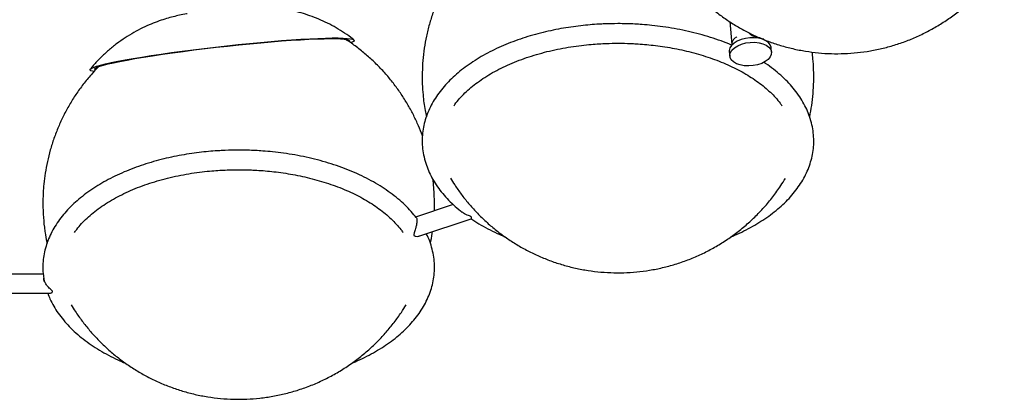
# Model space of a CAD drawing. Header units: millimetres. Extents: x 313 to 1951, y 543 to 2760.
# Tile 42 of 58: x 1589 to 1941, y 1687 to 1823. Entities that reach past the tile are written whole.
import ezdxf

# ---------------------------------------------------------------- set-up
doc = ezdxf.new("R2010")
doc.units = ezdxf.units.MM
doc.header["$LTSCALE"] = 10
doc.linetypes.add('PHANTOM', pattern=[12.7, 6.35, -1.27, 1.27, -1.27, 1.27, -1.27])

msp = doc.modelspace()

# ---------------------------------------------------------------- linework, layer by layer
at = {"color": 7, "linetype": 'Continuous', "lineweight": 25}
for p, q in [((1843.06, 1822), (1843.84, 1813.75)), ((1856.07, 1815.13), (1856.14, 1815.23)), ((1856.48, 1814.95), (1856.46, 1815.13)), ((1842.92, 1811.31), (1843.07, 1809.66)), ((1858.01, 1811.08), (1857.85, 1812.74)), ((1737.41, 1760.85), (1737, 1765.49)), ((1744.24, 1756.59), (1730.68, 1752.07)), ((1732.28, 1745.43), (1750.62, 1751.54)), ((1597.65, 1731.73), (1580.8, 1731.73)), ((1578.49, 1724.93), (1599.95, 1724.93))]:
    msp.add_line(p, q, dxfattribs=at)
at = {"color": 7, "linetype": 'Continuous', "lineweight": 25, "flags": 128}
for points in [[(1615.71, 1804.17), (1615.29, 1804.25), (1614.65, 1804.45), (1614.36, 1804.68), (1614.42, 1804.96), (1614.83, 1805.28), (1615.59, 1805.62), (1616.69, 1806.01), (1618.12, 1806.42), (1619.87, 1806.86), (1621.93, 1807.32), (1624.28, 1807.8), (1626.91, 1808.3), (1629.8, 1808.81), (1632.92, 1809.33), (1636.25, 1809.86), (1639.78, 1810.38), (1643.46, 1810.91), (1647.28, 1811.42), (1651.2, 1811.93), (1655.2, 1812.42), (1659.25, 1812.9), (1663.32, 1813.35), (1667.37, 1813.78), (1671.38, 1814.18), (1675.32, 1814.55), (1679.16, 1814.89), (1682.87, 1815.19), (1686.42, 1815.45), (1689.78, 1815.67), (1692.94, 1815.85), (1695.86, 1815.99), (1698.53, 1816.08), (1700.93, 1816.13), (1703.04, 1816.13), (1704.84, 1816.09), (1706.32, 1816), (1707.47, 1815.87), (1708.28, 1815.7), (1708.74, 1815.48), (1708.86, 1815.22), (1708.62, 1814.93), (1708.04, 1814.59), (1707.68, 1814.44)], [(1616.19, 1804.75), (1616.17, 1804.77), (1616.08, 1805.02), (1616.34, 1805.32), (1616.95, 1805.65), (1617.91, 1806.02), (1619.22, 1806.42), (1620.86, 1806.85), (1622.81, 1807.3), (1625.07, 1807.77), (1627.62, 1808.26), (1630.43, 1808.76), (1633.48, 1809.28), (1636.76, 1809.8), (1640.23, 1810.32), (1643.87, 1810.84), (1647.64, 1811.35), (1651.53, 1811.86), (1655.49, 1812.34), (1659.5, 1812.81), (1663.53, 1813.26), (1667.55, 1813.68), (1671.51, 1814.08), (1675.4, 1814.44), (1679.18, 1814.77), (1682.83, 1815.06), (1686.31, 1815.31), (1689.59, 1815.52), (1692.65, 1815.68), (1695.48, 1815.81), (1698.03, 1815.88), (1700.31, 1815.91), (1702.27, 1815.9), (1703.93, 1815.84), (1705.25, 1815.73), (1706.22, 1815.58), (1706.85, 1815.39), (1707.13, 1815.15), (1707.06, 1814.88)], [(1857.85, 1812.74), (1857.84, 1812.81), (1857.55, 1813.69), (1856.93, 1814.48), (1856, 1815.17), (1854.8, 1815.7), (1853.4, 1816.06), (1851.86, 1816.24), (1850.25, 1816.22), (1848.65, 1816), (1847.13, 1815.59), (1845.76, 1815.02), (1844.6, 1814.31), (1843.72, 1813.49), (1843.14, 1812.61), (1842.91, 1811.69), (1842.92, 1811.31)], [(1846.8, 1806.49), (1845.49, 1806.95), (1844.42, 1807.56), (1843.64, 1808.3), (1843.18, 1809.14), (1843.07, 1810.04), (1843.3, 1810.95), (1843.87, 1811.84), (1844.76, 1812.66), (1845.91, 1813.37), (1847.28, 1813.94), (1848.81, 1814.35), (1850.41, 1814.56), (1852.02, 1814.59), (1853.56, 1814.41), (1854.96, 1814.05), (1856.15, 1813.51), (1857.08, 1812.83), (1857.71, 1812.04), (1858, 1811.16), (1857.94, 1810.25), (1857.53, 1809.34), (1856.8, 1808.49), (1855.77, 1807.72), (1854.5, 1807.07), (1853.05, 1806.58), (1851.48, 1806.27), (1849.86, 1806.15), (1848.27, 1806.22), (1846.8, 1806.49)]]:
    msp.add_lwpolyline(points, dxfattribs=at)
at = {"color": 7, "linetype": 'PHANTOM', "lineweight": 18}
msp.add_arc((1847.01, 1813.71), 3.15, 115.2645, 166.9555, dxfattribs=at)
at = {"color": 7, "linetype": 'Continuous', "lineweight": 25}
for points, knots in [([(1821.53, 1844.3), (1821.66, 1844.07), (1822.37, 1842.85), (1823.85, 1840.65), (1826.01, 1837.67), (1828.48, 1834.65), (1831.22, 1831.67), (1834.23, 1828.75), (1837.48, 1825.96), (1840.96, 1823.33), (1844.66, 1820.89), (1848.55, 1818.66), (1852.62, 1816.66), (1856.83, 1814.92), (1861.17, 1813.45), (1865.63, 1812.27), (1870.16, 1811.37), (1874.77, 1810.78), (1879.41, 1810.49), (1884.07, 1810.52), (1888.73, 1810.85), (1893.36, 1811.49), (1897.95, 1812.44), (1902.47, 1813.7), (1906.9, 1815.26), (1911.22, 1817.12), (1915.41, 1819.27), (1919.45, 1821.69), (1923.33, 1824.39), (1927.02, 1827.34), (1930.5, 1830.54), (1933.77, 1833.97), (1936.8, 1837.63), (1939.31, 1841.05), (1940.68, 1843.32), (1941.24, 1844.23)], [0, 0, 0, 0, 0.005618, 0.0295, 0.05533, 0.082517, 0.110801, 0.139961, 0.169822, 0.200242, 0.231109, 0.262331, 0.293836, 0.325567, 0.357481, 0.389541, 0.421722, 0.454001, 0.486363, 0.518795, 0.551287, 0.583831, 0.616422, 0.649055, 0.681728, 0.714439, 0.747188, 0.779975, 0.812802, 0.845672, 0.87859, 0.911562, 0.944596, 0.977705, 1, 1, 1, 1]), ([(1743.22, 1838.39), (1742.99, 1838.04), (1741.98, 1836.43), (1740.42, 1833.43), (1738.56, 1829.41), (1736.97, 1825.27), (1735.65, 1821.05), (1734.6, 1816.77), (1733.83, 1812.46), (1733.33, 1808.15), (1733.1, 1803.89), (1733.13, 1799.76), (1733.36, 1796.15), (1733.72, 1792.99), (1734.1, 1790.4), (1734.45, 1788.74), (1734.61, 1788)], [0, 0, 0, 0, 0.023891, 0.108694, 0.193408, 0.277999, 0.362417, 0.446579, 0.530343, 0.613444, 0.695324, 0.77457, 0.849746, 0.902675, 0.956752, 1, 1, 1, 1]), ([(1708.7, 1815.5), (1708.58, 1815.59), (1707.54, 1816.46), (1705.43, 1817.91), (1702.4, 1819.81), (1699.3, 1821.47), (1696.18, 1822.9), (1693.05, 1824.1), (1689.94, 1825.09), (1686.9, 1825.87), (1683.97, 1826.45), (1681.21, 1826.85), (1678.67, 1827.1), (1676.33, 1827.24), (1674.12, 1827.28), (1672.24, 1827.27), (1671.07, 1827.23), (1670.62, 1827.21)], [0, 0, 0, 0, 0.0107639, 0.0986376, 0.1850689, 0.2699281, 0.3530518, 0.4342262, 0.513156, 0.5894002, 0.6622556, 0.7306586, 0.7935486, 0.8511752, 0.9062478, 0.9635032, 1, 1, 1, 1]), ([(1649.11, 1824.82), (1649.02, 1824.81), (1648.09, 1824.64), (1646.45, 1824.29), (1644.08, 1823.74), (1641.67, 1823.07), (1639.02, 1822.21), (1636.15, 1821.12), (1633.11, 1819.75), (1630, 1818.13), (1626.89, 1816.24), (1623.85, 1814.09), (1620.91, 1811.71), (1618.12, 1809.1), (1615.98, 1806.86), (1614.86, 1805.45), (1614.53, 1805.04)], [0, 0, 0, 0, 0.007429, 0.075405, 0.134711, 0.196531, 0.264279, 0.339975, 0.421576, 0.506908, 0.594973, 0.685051, 0.776555, 0.86906, 0.962281, 1, 1, 1, 1]), ([(1803.12, 1821.26), (1801.51, 1821.24), (1799.25, 1821.22), (1795.92, 1821.05), (1793.09, 1820.85), (1789.74, 1820.51), (1786.26, 1820.06), (1782.67, 1819.48), (1779.03, 1818.76), (1775.37, 1817.9), (1771.75, 1816.9), (1768.18, 1815.77), (1764.69, 1814.5), (1761.31, 1813.1), (1758.05, 1811.57), (1754.93, 1809.91), (1751.97, 1808.14), (1749.17, 1806.25), (1746.56, 1804.25), (1744.15, 1802.14), (1741.94, 1799.93), (1739.95, 1797.63), (1738.19, 1795.24), (1736.67, 1792.76), (1735.41, 1790.21), (1734.4, 1787.58), (1733.67, 1784.89), (1733.22, 1782.13), (1733.07, 1779.33), (1733.23, 1776.48), (1733.72, 1773.59), (1734.53, 1770.77), (1735.61, 1768.07), (1736.94, 1765.5), (1738.54, 1762.98), (1740.41, 1760.54), (1742.53, 1758.18), (1744.86, 1755.93), (1746.6, 1754.52), (1747.45, 1753.83)], [0, 0, 0, 0, 0.031615, 0.044368, 0.065524, 0.087444, 0.110912, 0.135352, 0.160532, 0.186266, 0.212425, 0.238916, 0.265667, 0.292627, 0.319758, 0.347029, 0.37442, 0.401915, 0.429498, 0.457158, 0.484888, 0.512681, 0.540539, 0.568465, 0.596477, 0.624608, 0.652913, 0.681473, 0.710392, 0.739791, 0.769786, 0.800479, 0.828672, 0.857046, 0.885589, 0.914277, 0.943073, 0.971941, 1, 1, 1, 1]), ([(1843.74, 1813.56), (1843.41, 1813.71), (1841.89, 1814.37), (1839.05, 1815.42), (1835.24, 1816.68), (1831.31, 1817.79), (1827.3, 1818.74), (1823.26, 1819.54), (1819.24, 1820.17), (1815.41, 1820.64), (1812.06, 1820.93), (1809.03, 1821.12), (1806.16, 1821.24), (1804.15, 1821.25), (1803.12, 1821.26)], [0, 0, 0, 0, 0.029119, 0.130318, 0.231171, 0.331558, 0.431264, 0.529876, 0.626476, 0.71859, 0.800628, 0.861065, 0.929008, 1, 1, 1, 1]), ([(1850.03, 1817.89), (1850.25, 1817.65), (1850.76, 1817.09), (1851.85, 1816.67), (1852.96, 1816.34), (1853.9, 1816.09), (1854.62, 1815.91), (1855.09, 1815.8), (1855.24, 1815.86), (1855.31, 1815.89)], [0, 0, 0, 0, 0.156444, 0.36126, 0.503094, 0.634267, 0.762729, 0.88999, 1, 1, 1, 1]), ([(1733.22, 1781.17), (1732.76, 1782.38), (1731.81, 1784.84), (1730.1, 1788.47), (1728.15, 1792.09), (1725.95, 1795.65), (1723.51, 1799.12), (1720.82, 1802.48), (1717.9, 1805.69), (1714.76, 1808.75), (1711.4, 1811.62), (1708.4, 1813.92), (1706.46, 1815.17), (1705.76, 1815.62)], [0, 0, 0, 0, 0.086386, 0.176355, 0.268216, 0.361645, 0.4564, 0.552293, 0.649179, 0.746942, 0.845489, 0.944747, 1, 1, 1, 1]), ([(1744.43, 1791.85), (1744.56, 1792.04), (1745.15, 1792.93), (1746.46, 1794.49), (1748.36, 1796.49), (1750.51, 1798.43), (1752.89, 1800.3), (1755.48, 1802.08), (1758.28, 1803.77), (1761.28, 1805.36), (1764.46, 1806.83), (1767.8, 1808.19), (1771.3, 1809.43), (1774.92, 1810.53), (1778.64, 1811.5), (1782.44, 1812.32), (1786.25, 1812.99), (1789.96, 1813.5), (1793.32, 1813.84), (1796.28, 1814.06), (1799.47, 1814.22), (1801.73, 1814.24), (1803.12, 1814.26)], [0, 0, 0, 0, 0.015208, 0.070309, 0.125132, 0.179784, 0.234339, 0.288847, 0.343324, 0.397787, 0.452237, 0.506656, 0.561011, 0.615245, 0.669257, 0.722868, 0.775716, 0.826928, 0.873676, 0.91055, 0.945051, 1, 1, 1, 1]), ([(1803.12, 1814.26), (1804.65, 1814.24), (1806.8, 1814.22), (1809.97, 1814.06), (1812.65, 1813.86), (1815.82, 1813.55), (1819.12, 1813.11), (1822.51, 1812.55), (1825.95, 1811.87), (1829.37, 1811.05), (1832.76, 1810.11), (1836.08, 1809.04), (1839.3, 1807.86), (1842.4, 1806.56), (1845.37, 1805.15), (1848.18, 1803.64), (1850.82, 1802.03), (1853.29, 1800.34), (1855.56, 1798.57), (1857.63, 1796.73), (1859.48, 1794.83), (1860.88, 1793.19), (1861.57, 1792.19), (1861.81, 1791.85)], [0, 0, 0, 0, 0.060538, 0.084961, 0.125464, 0.167414, 0.212302, 0.25901, 0.307084, 0.356158, 0.405972, 0.456336, 0.507106, 0.558176, 0.609469, 0.660933, 0.712536, 0.76427, 0.816151, 0.86821, 0.920518, 0.973187, 1, 1, 1, 1]), ([(1871.65, 1788), (1871.91, 1789.34), (1872.44, 1792.1), (1872.91, 1796.32), (1873.15, 1800.57), (1873.11, 1804.7), (1872.9, 1808.2), (1872.65, 1810.31), (1872.55, 1811.12)], [0, 0, 0, 0, 0.1758, 0.362948, 0.547346, 0.725813, 0.895115, 1, 1, 1, 1]), ([(1843.44, 1745.06), (1843.93, 1745.25), (1845.56, 1745.92), (1848.19, 1747.18), (1851.32, 1748.83), (1854.28, 1750.6), (1857.07, 1752.49), (1859.68, 1754.49), (1862.1, 1756.6), (1864.31, 1758.8), (1866.29, 1761.11), (1868.05, 1763.5), (1869.57, 1765.98), (1870.84, 1768.53), (1871.84, 1771.16), (1872.58, 1773.85), (1873.02, 1776.6), (1873.17, 1779.41), (1873.01, 1782.26), (1872.52, 1785.15), (1871.72, 1787.96), (1870.63, 1790.67), (1869.3, 1793.24), (1867.7, 1795.76), (1865.83, 1798.2), (1863.71, 1800.56), (1861.35, 1802.83), (1858.74, 1804.99), (1856.68, 1806.54), (1855.43, 1807.33), (1855.19, 1807.49)], [0, 0, 0, 0, 0.015381, 0.051289, 0.087384, 0.123637, 0.160027, 0.196534, 0.233143, 0.269844, 0.30663, 0.343499, 0.38046, 0.417535, 0.454767, 0.49223, 0.53003, 0.568305, 0.607216, 0.646914, 0.687538, 0.724852, 0.762406, 0.800184, 0.838153, 0.876265, 0.914473, 0.95273, 0.990999, 1, 1, 1, 1]), ([(1617.27, 1805.75), (1616.41, 1804.85), (1614.54, 1802.88), (1611.9, 1799.61), (1609.31, 1796.01), (1606.97, 1792.26), (1604.87, 1788.37), (1603.03, 1784.38), (1601.44, 1780.29), (1600.13, 1776.15), (1599.09, 1772), (1598.33, 1767.93), (1597.85, 1764.21), (1597.61, 1760.96), (1597.47, 1757.38), (1597.56, 1754.84), (1597.62, 1753.22)], [0, 0, 0, 0, 0.0646103, 0.1414533, 0.2182087, 0.2948486, 0.3713311, 0.4475904, 0.5235167, 0.5989115, 0.6733748, 0.7459633, 0.8137955, 0.8684099, 0.915452, 1, 1, 1, 1]), ([(1667.51, 1776.06), (1665.9, 1776.04), (1663.64, 1776.02), (1660.31, 1775.85), (1657.48, 1775.65), (1654.14, 1775.32), (1650.66, 1774.87), (1647.06, 1774.28), (1643.42, 1773.56), (1639.77, 1772.7), (1636.14, 1771.7), (1632.57, 1770.57), (1629.09, 1769.3), (1625.7, 1767.9), (1622.44, 1766.37), (1619.32, 1764.71), (1616.36, 1762.94), (1613.56, 1761.05), (1610.95, 1759.05), (1608.54, 1756.94), (1606.33, 1754.74), (1604.34, 1752.43), (1602.58, 1750.04), (1601.07, 1747.56), (1599.8, 1745.01), (1598.79, 1742.38), (1598.06, 1739.69), (1597.61, 1736.94), (1597.47, 1734.13), (1597.58, 1731.61), (1597.88, 1730.04), (1597.99, 1729.42)], [0, 0, 0, 0, 0.041632, 0.058426, 0.086285, 0.115151, 0.146055, 0.178239, 0.211396, 0.245285, 0.279733, 0.314616, 0.349844, 0.385346, 0.421073, 0.456986, 0.493056, 0.529262, 0.565585, 0.602009, 0.638525, 0.675125, 0.711809, 0.748583, 0.785471, 0.822515, 0.85979, 0.897399, 0.93548, 0.974195, 1, 1, 1, 1]), ([(1731.04, 1751.87), (1730.76, 1752.24), (1729.87, 1753.44), (1728.1, 1755.36), (1725.74, 1757.63), (1723.14, 1759.8), (1720.33, 1761.85), (1717.3, 1763.79), (1714.09, 1765.6), (1710.7, 1767.28), (1707.15, 1768.82), (1703.45, 1770.23), (1699.63, 1771.48), (1695.7, 1772.59), (1691.69, 1773.55), (1687.65, 1774.34), (1683.64, 1774.98), (1679.8, 1775.44), (1676.45, 1775.74), (1673.42, 1775.92), (1670.55, 1776.04), (1668.54, 1776.05), (1667.51, 1776.06)], [0, 0, 0, 0, 0.0252724, 0.0807472, 0.1363595, 0.1920441, 0.2477465, 0.3034236, 0.3590315, 0.4145459, 0.4699425, 0.5251922, 0.5802537, 0.6350604, 0.6894957, 0.7433332, 0.7960728, 0.8463628, 0.8911518, 0.9241479, 0.9612413, 1, 1, 1, 1]), ([(1608.82, 1746.65), (1608.95, 1746.84), (1609.54, 1747.73), (1610.86, 1749.29), (1612.75, 1751.29), (1614.91, 1753.23), (1617.28, 1755.1), (1619.88, 1756.88), (1622.68, 1758.57), (1625.67, 1760.16), (1628.85, 1761.64), (1632.2, 1763), (1635.69, 1764.23), (1639.31, 1765.33), (1643.03, 1766.3), (1646.83, 1767.12), (1650.64, 1767.79), (1654.35, 1768.3), (1657.71, 1768.64), (1660.67, 1768.86), (1663.86, 1769.02), (1666.12, 1769.05), (1667.51, 1769.06)], [0, 0, 0, 0, 0.015208, 0.070309, 0.125132, 0.179784, 0.234339, 0.288847, 0.343324, 0.397787, 0.452237, 0.506656, 0.561011, 0.615245, 0.669257, 0.722868, 0.775716, 0.826928, 0.873676, 0.91055, 0.945051, 1, 1, 1, 1]), ([(1667.51, 1769.06), (1669.05, 1769.04), (1671.2, 1769.02), (1674.36, 1768.86), (1677.04, 1768.67), (1680.22, 1768.35), (1683.51, 1767.92), (1686.91, 1767.36), (1690.34, 1766.67), (1693.77, 1765.86), (1697.15, 1764.91), (1700.47, 1763.85), (1703.69, 1762.66), (1706.8, 1761.36), (1709.76, 1759.95), (1712.57, 1758.44), (1715.22, 1756.84), (1717.68, 1755.15), (1719.95, 1753.38), (1722.02, 1751.53), (1723.87, 1749.63), (1725.27, 1748), (1725.97, 1746.99), (1726.2, 1746.65)], [0, 0, 0, 0, 0.060538, 0.084961, 0.125464, 0.167414, 0.212302, 0.25901, 0.307084, 0.356158, 0.405972, 0.456336, 0.507106, 0.558176, 0.609469, 0.660933, 0.712536, 0.76427, 0.816151, 0.86821, 0.920518, 0.973187, 1, 1, 1, 1]), ([(1743.26, 1765.99), (1743.74, 1765.2), (1744.93, 1763.24), (1747.07, 1760.25), (1749.65, 1756.99), (1752.48, 1753.84), (1755.54, 1750.83), (1758.82, 1747.97), (1762.32, 1745.3), (1766, 1742.83), (1769.87, 1740.58), (1773.9, 1738.57), (1778.08, 1736.81), (1782.39, 1735.32), (1786.8, 1734.11), (1791.31, 1733.18), (1795.88, 1732.56), (1800.51, 1732.23), (1805.16, 1732.21), (1809.81, 1732.5), (1814.45, 1733.1), (1819.05, 1734.02), (1823.6, 1735.24), (1828.06, 1736.77), (1832.43, 1738.6), (1836.67, 1740.74), (1840.78, 1743.16), (1844.72, 1745.87), (1848.49, 1748.85), (1852.05, 1752.1), (1855.41, 1755.6), (1858.52, 1759.36), (1861.05, 1762.82), (1862.43, 1765.09), (1862.96, 1765.96)], [0, 0, 0, 0, 0.019451, 0.047788, 0.076748, 0.106226, 0.136143, 0.166434, 0.197047, 0.227941, 0.259079, 0.290432, 0.321975, 0.353688, 0.385552, 0.417554, 0.449681, 0.481923, 0.514274, 0.546726, 0.579276, 0.611922, 0.644663, 0.677501, 0.710437, 0.743479, 0.776632, 0.809906, 0.843316, 0.876878, 0.910614, 0.944553, 0.978731, 1, 1, 1, 1]), ([(1737.45, 1754.32), (1737.47, 1754.87), (1737.56, 1757.05), (1737.48, 1759.22), (1737.41, 1760.85)], [0, 0, 0, 0, 0.25294, 1, 1, 1, 1]), ([(1597.62, 1753.22), (1597.73, 1751.63), (1597.9, 1749.4), (1598.36, 1746.11), (1598.67, 1744.2), (1598.95, 1742.96), (1598.99, 1742.78)], [0, 0, 0, 0, 0.452546, 0.637876, 0.945524, 1, 1, 1, 1]), ([(1750.62, 1751.54), (1750.62, 1751.54), (1750.67, 1751.49), (1750.74, 1751.69), (1750.77, 1751.95), (1750.71, 1752.15), (1750.55, 1752.32), (1750.22, 1752.5), (1749.29, 1752.84), (1748.21, 1753.24), (1747.55, 1753.78), (1747.4, 1753.91)], [0, 0, 0, 0, 0.000282, 0.206793, 0.300578, 0.371419, 0.418755, 0.466087, 0.581261, 0.899395, 1, 1, 1, 1]), ([(1730.68, 1752.06), (1730.69, 1752.06), (1730.79, 1752.17), (1730.98, 1752.04), (1731.16, 1751.7), (1731.21, 1751.26), (1731.22, 1750.75), (1731.18, 1750.13), (1731.02, 1749.12), (1730.72, 1747.82), (1730.37, 1746.77), (1730.17, 1746.05), (1730.13, 1745.72), (1730.23, 1745.51), (1730.46, 1745.35), (1731.03, 1745.23), (1731.71, 1745.22), (1732.13, 1745.42), (1732.24, 1745.48)], [0, 0, 0, 0, 0.003761, 0.108602, 0.188976, 0.255739, 0.27347, 0.345867, 0.417887, 0.522363, 0.673938, 0.727919, 0.768221, 0.792812, 0.817469, 0.860089, 0.961703, 1, 1, 1, 1]), ([(1750.5, 1751.61), (1751.44, 1750.99), (1753.38, 1749.71), (1756.55, 1747.94), (1759.67, 1746.38), (1761.79, 1745.48), (1762.72, 1745.08)], [0, 0, 0, 0, 0.255268, 0.52407, 0.79242, 1, 1, 1, 1]), ([(1707.82, 1699.85), (1708.31, 1700.05), (1709.95, 1700.72), (1712.58, 1701.98), (1715.71, 1703.63), (1718.67, 1705.4), (1721.47, 1707.29), (1724.08, 1709.29), (1726.49, 1711.4), (1728.7, 1713.61), (1730.69, 1715.91), (1732.45, 1718.3), (1733.96, 1720.78), (1735.23, 1723.33), (1736.24, 1725.96), (1736.97, 1728.65), (1737.42, 1731.41), (1737.57, 1734.21), (1737.4, 1737.07), (1736.92, 1739.96), (1736.1, 1742.76), (1735.31, 1744.86), (1734.73, 1745.95), (1734.6, 1746.2)], [0, 0, 0, 0, 0.0212195, 0.0700065, 0.1190474, 0.1683029, 0.2177442, 0.267345, 0.3170843, 0.3669484, 0.416928, 0.4670214, 0.5172389, 0.5676108, 0.6181972, 0.669097, 0.7204543, 0.7724563, 0.8253239, 0.8792606, 0.9344538, 0.9851517, 1, 1, 1, 1]), ([(1736.04, 1742.82), (1736.28, 1743.95), (1736.57, 1745.32), (1736.74, 1746.7), (1736.76, 1746.93)], [0, 0, 0, 0, 0.832928, 1, 1, 1, 1]), ([(1599.96, 1724.96), (1600.14, 1724.97), (1600.43, 1724.98), (1600.78, 1725.18), (1600.95, 1725.36), (1600.97, 1725.55), (1600.83, 1725.81), (1600.2, 1726.37), (1599.26, 1727.24), (1598.42, 1728.4), (1597.99, 1729.33), (1597.85, 1729.95), (1597.84, 1730.24), (1597.84, 1730.3)], [0, 0, 0, 0, 0.117385, 0.185111, 0.236267, 0.27045, 0.304629, 0.3878, 0.617535, 0.766207, 0.880182, 0.974857, 1, 1, 1, 1]), ([(1599.23, 1724.93), (1599.49, 1724.25), (1600.08, 1722.68), (1601.34, 1720.3), (1602.94, 1717.78), (1604.8, 1715.34), (1606.92, 1712.98), (1609.29, 1710.71), (1611.89, 1708.55), (1614.7, 1706.49), (1617.72, 1704.55), (1620.94, 1702.75), (1624.05, 1701.19), (1626.16, 1700.29), (1627.07, 1699.9)], [0, 0, 0, 0, 0.066322, 0.151875, 0.237941, 0.324441, 0.411268, 0.498311, 0.585467, 0.67265, 0.759794, 0.84683, 0.93372, 1, 1, 1, 1]), ([(1607.66, 1720.79), (1608.14, 1720.01), (1609.34, 1718.01), (1611.53, 1714.95), (1614.21, 1711.59), (1617.13, 1708.38), (1620.27, 1705.32), (1623.62, 1702.44), (1627.18, 1699.77), (1630.92, 1697.3), (1634.84, 1695.07), (1638.91, 1693.09), (1643.13, 1691.37), (1647.47, 1689.91), (1651.92, 1688.74), (1656.46, 1687.86), (1661.06, 1687.28), (1665.72, 1687.01), (1670.4, 1687.04), (1675.09, 1687.39), (1679.76, 1688.06), (1684.4, 1689.05), (1688.98, 1690.35), (1693.49, 1691.97), (1697.89, 1693.91), (1702.18, 1696.16), (1706.32, 1698.71), (1710.3, 1701.56), (1713.97, 1704.6), (1717.31, 1707.77), (1720.33, 1711.02), (1723.13, 1714.46), (1725.49, 1717.71), (1726.81, 1719.87), (1727.36, 1720.78)], [0, 0, 0, 0, 0.019038, 0.048604, 0.078525, 0.108756, 0.139261, 0.17001, 0.200982, 0.232155, 0.263517, 0.295053, 0.326753, 0.358609, 0.390615, 0.422766, 0.455059, 0.48749, 0.52006, 0.55277, 0.585621, 0.618617, 0.651764, 0.685068, 0.71854, 0.752192, 0.78604, 0.820103, 0.854409, 0.885327, 0.916225, 0.947096, 0.977932, 1, 1, 1, 1])]:
    msp.add_open_spline(points, degree=3, knots=knots, dxfattribs=at)

doc.saveas('drawing.dxf')
